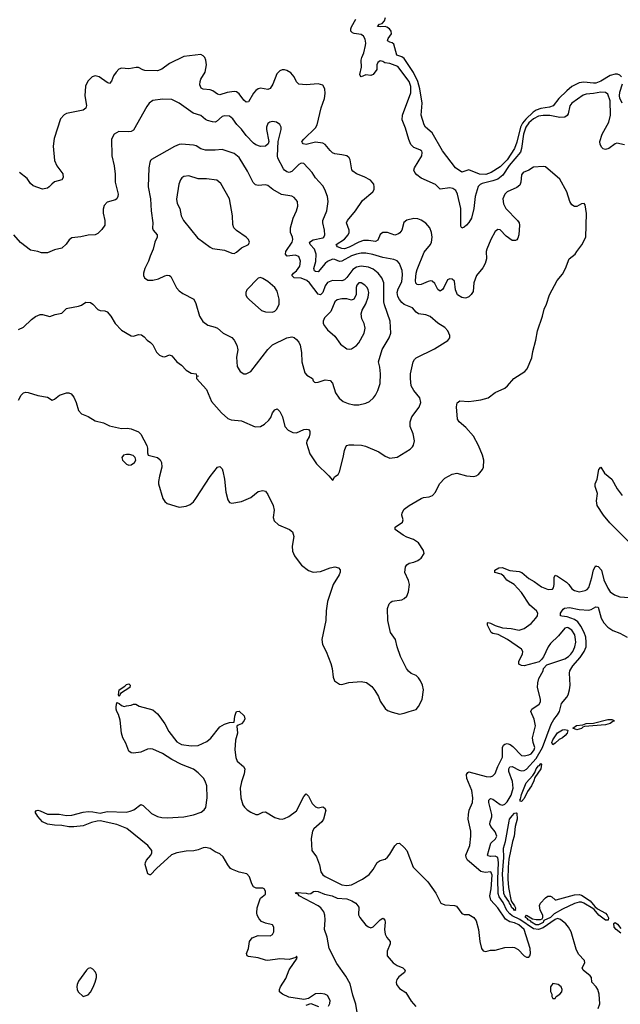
# Model space of a CAD drawing. Header units: inches. Extents: x 2293880 to 2522759, y 823965 to 1006879.
# Tile 61 of 256: x 2321859 to 2326874, y 906285 to 914507. Entities that reach past the tile are written whole.
import ezdxf

# ---------------------------------------------------------------- set-up
doc = ezdxf.new("R2010")
doc.units = ezdxf.units.IN
doc.header["$MEASUREMENT"] = 0
doc.layers.add('C3920', color=7, linetype='Continuous')
doc.layers.add('C3921', color=7, linetype='Continuous')

msp = doc.modelspace()

# ---------------------------------------------------------------- linework, layer by layer
at = {"layer": 'C3920', "color": 5}
for points, elevation in [([(2324176.1, 910000), (2324212.3, 909952.3), (2324270, 909907.7), (2324310, 909893), (2324370, 909900.3), (2324450, 909930.4), (2324490, 909937.3), (2324522, 909930), (2324534, 909914), (2324533.7, 909893.7), (2324526, 909870), (2324477.4, 909790), (2324430, 909649), (2324416.9, 909570), (2324414.3, 909490), (2324382, 909330), (2324386.4, 909290), (2324417.1, 909230), (2324456.3, 909130), (2324467.7, 909090), (2324476, 909016), (2324486, 908986), (2324530, 908958), (2324550, 908956), (2324606.8, 908973.2), (2324710, 908981.3), (2324753.5, 908973.5), (2324799.5, 908939.5), (2324825.5, 908905.5), (2324855.6, 908855.6), (2324870, 908816), (2324910, 908756), (2324930, 908738.8), (2324970, 908724), (2325030, 908706.8), (2325070, 908714.8), (2325110, 908731), (2325170, 908746), (2325189.4, 908770.6), (2325218, 908830), (2325229.3, 908910), (2325220.9, 908950), (2325206.3, 908986.3), (2325189, 909010), (2325168.7, 909030), (2325127.3, 909047.3), (2325105.8, 909065.8), (2325089.4, 909090), (2325039.5, 909190), (2325011.8, 909270), (2324997, 909330), (2324954.5, 909390), (2324934, 909490), (2324929.4, 909590), (2324944.5, 909630), (2324957.4, 909642.6), (2324970, 909650.3), (2325050, 909661.1), (2325070, 909672.4), (2325090, 909693.4), (2325106.6, 909730), (2325112.8, 909790), (2325104.6, 909824.6), (2325075.6, 909890), (2325081.3, 909938.7), (2325090, 909954.8), (2325110, 909967.7), (2325150, 909976.3), (2325182, 909990), (2325195.1, 910000)], 220), ([(2324438, 906270), (2324449.1, 906290.9), (2324450, 906318), (2324430, 906357.2), (2324406, 906370), (2324370, 906374.5), (2324330, 906371.6), (2324270, 906333.2), (2324230, 906324), (2324105.6, 906345.6), (2324053.2, 906370), (2324029.3, 906390), (2324029.3, 906410), (2324036, 906430), (2324080.1, 906499.9), (2324107.6, 906572.4), (2324175.3, 906670), (2324170, 906686), (2324163.6, 906676.4), (2324110, 906659.3), (2324030, 906664), (2323930, 906649.7), (2323910, 906652.4), (2323850, 906673.1), (2323770, 906683.6), (2323759.3, 906690), (2323752.3, 906710), (2323769.6, 906750.4), (2323778.4, 906810), (2323799.5, 906840.5), (2323850, 906859.1), (2323950, 906855.5), (2323970, 906867.7), (2323981.6, 906890), (2323980.7, 906930), (2323970, 906949.2), (2323910, 906962), (2323876.9, 906976.9), (2323857.4, 906997.4), (2323842.6, 907030), (2323838.9, 907050), (2323841.6, 907090), (2323862.9, 907157.1), (2323870, 907171.3), (2323910, 907204.7), (2323912, 907230), (2323899, 907250), (2323890, 907254.5), (2323834.2, 907254.2), (2323810, 907266.6), (2323797.6, 907290), (2323778.4, 907350), (2323755.1, 907375.1), (2323690.6, 907389.4), (2323636, 907410), (2323620.3, 907420.3), (2323596.2, 907450), (2323557.5, 907517.5), (2323530, 907542), (2323490, 907558.4), (2323450, 907586.6), (2323410, 907595), (2323390, 907592.9), (2323350, 907575.8), (2323312.6, 907567.4), (2323250, 907564.5), (2323170, 907550.5), (2323127.7, 907532.3), (2323001.3, 907418.7), (2322950, 907366.6), (2322946.6, 907366.6), (2322930, 907374), (2322907.8, 907452.2), (2322909.6, 907470), (2322918.4, 907490), (2322953.3, 907530), (2322962.4, 907550), (2322962.4, 907570), (2322929.7, 907610), (2322753, 907753), (2322670, 907785.5), (2322530, 907816.5), (2322505.1, 907814.9), (2322457.4, 907802.6), (2322390, 907774.7), (2322310, 907766.6), (2322270, 907767), (2322210, 907778), (2322150, 907779.5), (2322090.6, 907789.4), (2322048.5, 907808.4), (2322010, 907852.3), (2321989.2, 907890.8), (2321998, 907902), (2322010, 907904.9), (2322030, 907900.4), (2322090, 907872.4), (2322188.3, 907871.7), (2322250, 907861.4), (2322295.5, 907864.5), (2322390, 907890.1), (2322430, 907894.5), (2322470, 907891.8), (2322530, 907879.8), (2322590, 907895.1), (2322749.2, 907890.8), (2322782.4, 907897.6), (2322811.8, 907910), (2322870, 907953), (2322890, 907943.8), (2322958.4, 907878.4), (2323010, 907852.5), (2323044.5, 907844.5), (2323090, 907842.4), (2323229.9, 907850.1), (2323310, 907867.4), (2323374.7, 907890), (2323400.4, 907910), (2323411.9, 907928.1), (2323424.7, 908010), (2323420.5, 908110), (2323408.2, 908148.2), (2323392.2, 908172.2), (2323350, 908218.4), (2323310, 908248.2), (2323210, 908287.5), (2323128.5, 908330), (2323050, 908379.4), (2322970, 908416.8), (2322950, 908418.7), (2322925.8, 908414.2), (2322870, 908389.6), (2322810, 908381.2), (2322790, 908385.2), (2322770, 908399), (2322744.4, 908464.4), (2322720.9, 908510), (2322707.6, 908550), (2322697.4, 908657.4), (2322684.7, 908704.7), (2322670, 908729.6), (2322664.1, 908750), (2322663.1, 908770), (2322670, 908804.7), (2322690, 908798), (2322710, 908778.8), (2322730, 908771.3), (2322750, 908778), (2322790, 908782), (2322810, 908792), (2322828.4, 908791.6), (2322855.3, 908775.3), (2322970, 908744.7), (2323010, 908711), (2323030, 908686.8), (2323070, 908626), (2323102.8, 908562.8), (2323170, 908476.5), (2323210, 908454.7), (2323290, 908442.2), (2323350, 908445), (2323420.2, 908479.8), (2323453.6, 908506.4), (2323530, 908601.6), (2323570, 908624.9), (2323610, 908637.3), (2323650, 908642), (2323655.1, 908690), (2323663.3, 908716.7), (2323670, 908730.8), (2323690, 908734), (2323733.7, 908693.7), (2323739, 908670), (2323731.2, 908650), (2323710, 908627.2), (2323682.9, 908617.1), (2323672.5, 908607.5), (2323676.3, 908550), (2323661.2, 908490), (2323655.9, 908410), (2323664.7, 908344.7), (2323674.8, 908314.8), (2323728, 908270), (2323739.5, 908250), (2323734.3, 908210), (2323710, 908144), (2323700.8, 908090), (2323704.4, 908010), (2323722.3, 907950), (2323735.8, 907930), (2323759.3, 907910), (2323790, 907888.9), (2323830, 907870.3), (2323850.7, 907869.3), (2323890, 907890.3), (2323910, 907891.6), (2323990, 907844.2), (2324026.6, 907833.4), (2324050, 907831.6), (2324070, 907836), (2324106.7, 907853.3), (2324170, 907900.4), (2324230, 908021), (2324250, 908042.8), (2324270, 908022.8), (2324301.7, 907961.7), (2324330, 907934), (2324350, 907926), (2324390, 907933), (2324405.2, 907925.2), (2324414.6, 907905.4), (2324395.5, 907830), (2324380.5, 907810), (2324315.5, 907750), (2324303.8, 907730), (2324292.7, 907670), (2324297.3, 907570), (2324336.5, 907516.5), (2324362.6, 907450), (2324374.3, 907390), (2324390, 907367.4), (2324410, 907353.1), (2324550, 907284), (2324590, 907278), (2324630, 907283.2), (2324721.6, 907330), (2324777.4, 907370), (2324809.7, 907410), (2324843.7, 907470), (2324870, 907484.9), (2324910, 907496.3), (2324930, 907513.4), (2324950, 907539.1), (2324990, 907607.7), (2325010, 907626.8), (2325030, 907631), (2325070, 907595.5), (2325090.4, 907570), (2325143.8, 907430), (2325268, 907308), (2325332.2, 907212.2), (2325374.8, 907130), (2325410, 907115.5), (2325490, 907110.8), (2325504.9, 907104.9), (2325550, 907044), (2325570, 907034), (2325610, 907034.8), (2325650.7, 907010), (2325670, 906982), (2325690.7, 906910), (2325701, 906810), (2325714.8, 906750), (2325730, 906731), (2325750, 906725.5), (2325790, 906737.3), (2325830, 906737.1), (2325910, 906759.5), (2325970, 906763.1), (2325990, 906759.5), (2326021.7, 906741.7), (2326070, 906690.8), (2326090, 906678.8), (2326110, 906678), (2326119, 906690), (2326124, 906710), (2326120.9, 906750), (2326071.4, 906910), (2326026.3, 906950), (2325990, 906965.6), (2325950, 906972.6), (2325915.3, 906995.3), (2325850, 907091.7), (2325793.3, 907153.3), (2325784.2, 907190), (2325794.6, 907250), (2325803.4, 907363.4), (2325792.8, 907390), (2325745.7, 907385.7), (2325710, 907394.8), (2325613.4, 907473.4), (2325597.2, 907490), (2325587.7, 907510), (2325584.8, 907530), (2325616.1, 907610), (2325626.2, 907690), (2325626, 907730), (2325604.3, 907830), (2325605.6, 907870), (2325612.5, 907907.5), (2325641, 907970), (2325641.6, 908010), (2325633.3, 908070), (2325592.4, 908170), (2325590, 908204.7), (2325600, 908220), (2325610, 908225), (2325752.6, 908187.4), (2325790, 908184.7), (2325810, 908191.8), (2325830, 908213), (2325849.8, 908270), (2325889.9, 908350), (2325889.9, 908430), (2325899.8, 908450), (2325910, 908458.4), (2325930, 908463), (2325954.8, 908454.8), (2325977.5, 908437.5), (2326050, 908363.2), (2326070, 908360.2), (2326110, 908367.4), (2326130, 908376.9), (2326141.2, 908390), (2326153.9, 908410), (2326159.3, 908430), (2326144.8, 908470), (2326141.4, 908510), (2326165.4, 908610), (2326154, 908666), (2326126.4, 908730), (2326133.7, 908750), (2326195.1, 908790), (2326208.3, 908810), (2326206.9, 908833.1), (2326181.5, 908930), (2326184.4, 908970), (2326194.5, 909005.5), (2326229, 909070), (2326233.2, 909090), (2326259.3, 909120.7), (2326410, 909170.9), (2326440.3, 909190), (2326460.2, 909210), (2326477, 909230), (2326495.2, 909270), (2326501.1, 909310), (2326499.5, 909330), (2326492.8, 909370), (2326470, 909408.7), (2326438.4, 909430), (2326430, 909432.4), (2326410, 909425.8), (2326358, 909362), (2326290, 909298.2), (2326272, 909270), (2326233.4, 909186.6), (2326216.7, 909163.3), (2326195.5, 909144.5), (2326070, 909111.5), (2326050, 909113.6), (2326026.6, 909126.6), (2326026.3, 909150), (2326057.3, 909210), (2326060.4, 909230), (2326047.6, 909250), (2325932.1, 909332.1), (2325852.6, 909372.6), (2325810, 909381.8), (2325796.4, 909390), (2325766, 909450), (2325764.5, 909470), (2325770, 909472.9), (2325790, 909466.5), (2325827.7, 909447.7), (2325889.5, 909429.5), (2325962.8, 909422.9), (2326030.2, 909410.2), (2326070, 909423.2), (2326130, 909465), (2326169.8, 909510), (2326182, 909530), (2326185.3, 909550), (2326173.5, 909570), (2326119.1, 909619.1), (2326050, 909724.7), (2325987.4, 909790), (2325927.3, 909827.3), (2325900.4, 909860.4), (2325878, 909878), (2325825.2, 909890), (2325825.1, 909910), (2325859.3, 909930), (2325888.6, 909931.4), (2325950, 909906.7), (2326030, 909899.8), (2326051.3, 909890), (2326110, 909841.2), (2326155, 909815), (2326215.6, 909770), (2326271.5, 909748.5), (2326308.2, 909751.8), (2326317.2, 909762.8), (2326322.7, 909790), (2326322, 909850), (2326330, 909867.3), (2326350, 909859.5), (2326424.2, 909810), (2326445.2, 909790), (2326470, 909754.3), (2326490, 909739.1), (2326530, 909730.2), (2326579.6, 909740.4), (2326596.3, 909750), (2326610, 909766.4), (2326636.3, 909850), (2326650, 909913), (2326662.6, 909937.4), (2326670, 909945.3), (2326675.4, 909944.6), (2326690, 909942.2), (2326716.1, 909910), (2326735.4, 909830), (2326770, 909758.9), (2326790, 909728.9), (2326824.5, 909704.5), (2326870, 909688.9), (2326990, 909680.3)], 180), ([(2326690, 906251), (2326701.6, 906290), (2326696, 906370), (2326685, 906410), (2326672.1, 906432.1), (2326637.3, 906470), (2326632.9, 906510), (2326623.2, 906523.2), (2326562.5, 906570), (2326554.6, 906590), (2326577.1, 906630), (2326574.8, 906650), (2326523.9, 906703.9), (2326506.2, 906746.2), (2326463.4, 906890), (2326441.2, 906930), (2326417.8, 906957.8), (2326374.4, 906994.4), (2326350, 907000.3), (2326330, 906992.5), (2326230, 906922.7), (2326190, 906910.8), (2326150, 906915), (2326033.5, 906993.4), (2325970, 907023.7), (2325950, 907039.5), (2325927.6, 907067.6), (2325894.9, 907134.9), (2325861.3, 907181.3), (2325853.6, 907210), (2325850.3, 907330), (2325855.6, 907470), (2325850, 907509.8), (2325830, 907523.4), (2325790, 907519.3), (2325770, 907524.4), (2325766.2, 907530), (2325792.7, 907630), (2325832.4, 907667.6), (2325841.6, 907690), (2325830, 907725.5), (2325793, 907770), (2325785.3, 907790), (2325787.1, 907810), (2325801, 907850), (2325801.8, 907870), (2325776.5, 907970), (2325776.1, 907990), (2325790, 908003.9), (2325810, 907999), (2325870, 907953.7), (2325890, 907948.3), (2325910, 907956.3), (2325930, 907977.1), (2325962.7, 908030), (2325978.5, 908090), (2325973.9, 908146.1), (2325943, 908230), (2325942.3, 908250), (2325950, 908268.9), (2325970, 908271.9), (2326030, 908239.6), (2326050, 908235.3), (2326070, 908237.5), (2326090.8, 908249.2), (2326170, 908337.4), (2326224.7, 908430), (2326295.9, 908624.1), (2326317.4, 908662.6), (2326350, 908701.6), (2326366.1, 908730), (2326383, 908797), (2326427.5, 908850), (2326438.8, 908870), (2326450.6, 908910), (2326455.4, 908950), (2326449.9, 909050), (2326453.3, 909070), (2326478.3, 909110), (2326538.4, 909181.6), (2326571.8, 909230), (2326587.4, 909270), (2326589.1, 909310), (2326584.9, 909350), (2326573.2, 909390), (2326543.7, 909443.7), (2326518.3, 909478.3), (2326490, 909498.1), (2326430, 909520.2), (2326384.9, 909524.9), (2326374.5, 909530), (2326375.6, 909550), (2326395.3, 909584.7), (2326408.5, 909591.5), (2326450, 909598.4), (2326530, 909583.1), (2326610, 909575.5), (2326630, 909580.9), (2326670, 909603.9), (2326690, 909600.4), (2326712.8, 909510), (2326737.6, 909470), (2326770, 909433.7), (2326810, 909407.1), (2326870, 909385.2), (2326930, 909351.9)], 160), ([(2324686.9, 906146.9), (2324665.7, 906285.8), (2324641.3, 906361.3), (2324617.3, 906457.3), (2324581.1, 906521.1), (2324506.4, 906626.3), (2324444, 906750), (2324426, 906846), (2324402.9, 906910), (2324409.8, 906990), (2324406.2, 907030), (2324397.9, 907057.9), (2324372.6, 907090), (2324350, 907107.4), (2324192.7, 907190), (2324184.1, 907204.1), (2324164, 907210), (2324163.1, 907216.9), (2324170, 907218), (2324250, 907213.4), (2324270, 907208.2), (2324290, 907210.7), (2324312.3, 907227.7), (2324330, 907231.1), (2324350, 907227.3), (2324404.6, 907204.6), (2324467, 907190), (2324510, 907172.4), (2324590, 907164.8), (2324631.7, 907150), (2324664.6, 907130), (2324690, 907096.3), (2324688.4, 907031.6), (2324699, 907010), (2324750, 906946.4), (2324770, 906931.4), (2324790, 906924), (2324810, 906931.8), (2324870, 906990.3), (2324890, 907003), (2324898.7, 906998.7), (2324908.4, 906988.4), (2324911.5, 906971.5), (2324905.7, 906910), (2324910.4, 906870), (2324924, 906844), (2324951.3, 906810), (2324951.3, 906790), (2324927.3, 906730), (2324928.2, 906690), (2324978.4, 906630), (2325010, 906608.9), (2325057.3, 906590), (2325077.1, 906570), (2325072.7, 906550), (2325025.9, 906514.1), (2325008.1, 906491.9), (2325002.7, 906470), (2325005, 906450), (2325030, 906417.8), (2325082.6, 906382.6), (2325127, 906310), (2325167.3, 906267.3)], 160), ([(2326878, 906878), (2326839.1, 906910), (2326822.8, 906930), (2326820.4, 906959.6), (2326830, 906968), (2326850, 906952.9), (2326876.8, 906916.8)], 140), ([(2324250, 906278), (2324290, 906291.3), (2324352.5, 906267.5)], 180)]:
    msp.add_lwpolyline(points, dxfattribs=dict(at, elevation=elevation))
for points, elevation in [([(2322690, 908855.3), (2322682.7, 908870), (2322690, 908910.6), (2322737.5, 908942.5), (2322750, 908956), (2322770, 908961), (2322776.3, 908956.3), (2322781, 908950), (2322778.8, 908930), (2322700.9, 908879.1)], 180), ([(2326510, 908575.8), (2326476, 908590), (2326508, 908612), (2326562, 908618), (2326590, 908630.2), (2326650, 908633.6), (2326770, 908664.5), (2326803.9, 908663.9), (2326818, 908658), (2326824, 908650), (2326810, 908645.6), (2326790.3, 908630), (2326750, 908617.4), (2326575.1, 908604.9), (2326560.2, 908599.8), (2326550, 908588.3)], 140), ([(2326310, 908451.5), (2326303.4, 908470), (2326310, 908494.2), (2326350, 908552.4), (2326390, 908577.4), (2326410, 908580.3), (2326433.7, 908573.7), (2326436.3, 908570), (2326428.9, 908550), (2326414.7, 908530), (2326390.9, 908509.1), (2326364.6, 908495.4), (2326330, 908464.8)], 140), ([(2326050, 907979.7), (2326040.1, 907980.1), (2326034.5, 907990), (2326041.1, 907998.9), (2326050, 908037.1), (2326086.5, 908133.5), (2326143.8, 908196.2), (2326159.2, 908220.8), (2326170, 908252.5), (2326190, 908276.9), (2326199.6, 908280.4), (2326210, 908297.1), (2326215.3, 908290), (2326209.1, 908250), (2326160.3, 908179.7), (2326152.4, 908150), (2326133.5, 908110), (2326098.7, 908061.3), (2326070, 908003)], 140), ([(2325990, 907069.3), (2325982.4, 907082.4), (2325967.7, 907090), (2325957.2, 907117.2), (2325950, 907122), (2325944, 907144), (2325910, 907189.4), (2325902, 907210), (2325890.5, 907370.5), (2325900.9, 907510), (2325897.8, 907590), (2325914.3, 907645.8), (2325945.2, 907814.8), (2325949.4, 907830.6), (2325970, 907859.7), (2325990, 907881.6), (2326003.6, 907883.6), (2326010, 907882), (2326012.7, 907830), (2325994.8, 907770), (2325988.7, 907690), (2325974.5, 907645.5), (2325943.7, 907496.3), (2325936.2, 907430), (2325933.9, 907330), (2325940.6, 907260.6), (2325960.1, 907160.1), (2325964.8, 907144.8), (2325990, 907108.2), (2325997.5, 907090), (2325994.8, 907074.8), (2326002, 907070)], 140), ([(2326773, 906987), (2326750, 906987.7), (2326694, 907030), (2326656.1, 907076.1), (2326644.4, 907084.4), (2326569.9, 907129.9), (2326550, 907136.7), (2326530, 907137.1), (2326490, 907125.7), (2326390, 907080.6), (2326320.4, 907039.6), (2326290, 907009), (2326235.8, 906984.2), (2326230, 906968.2), (2326190, 906949.5), (2326169.8, 906950), (2326131.6, 906970), (2326123, 906983), (2326104.3, 906990), (2326099.1, 906999.1), (2326083.2, 907010), (2326082.9, 907017.1), (2326090, 907028.2), (2326140.1, 907000.1), (2326170, 906991.9), (2326207.5, 906992.5), (2326220.1, 906999.9), (2326227.4, 907010), (2326226, 907030), (2326205.2, 907070), (2326198.9, 907110), (2326208, 907130), (2326250, 907174.7), (2326270, 907188.1), (2326290, 907187.8), (2326302.4, 907182.4), (2326330, 907158), (2326338, 907158), (2326490, 907199.2), (2326530, 907202.9), (2326550, 907197.5), (2326621.8, 907150), (2326661.1, 907101.1), (2326682.5, 907082.5), (2326750, 907044.7), (2326763.2, 907030), (2326773.9, 907006.1)], 140), ([(2322450, 906589.2), (2322430, 906582.7), (2322417.3, 906570), (2322350, 906477.2), (2322339.3, 906450), (2322337.1, 906430), (2322339.1, 906410), (2322348.3, 906388.3), (2322390, 906351), (2322430, 906364), (2322450, 906386.8), (2322472.4, 906427.6), (2322490, 906471), (2322498.9, 906510), (2322499.7, 906530), (2322492.8, 906552.8), (2322470, 906579)], 220), ([(2326310, 906459.3), (2326290.7, 906430), (2326291, 906391), (2326302, 906370), (2326302, 906350), (2326310, 906334), (2326330, 906334), (2326338, 906350), (2326370, 906371), (2326385.2, 906390), (2326389.3, 906410), (2326380.9, 906430), (2326355.1, 906450)], 180)]:
    msp.add_lwpolyline(points, close=True, dxfattribs=dict(at, elevation=elevation))
at = {"layer": 'C3921', "color": 5}
for points, elevation in [([(2326884.7, 914030), (2326870, 914043.9), (2326850, 914051.5), (2326830, 914052), (2326790, 914041.7), (2326710, 913993.2), (2326670, 913978), (2326650, 913975.8), (2326570, 913985.2), (2326530, 913980.3), (2326470, 913949.1), (2326426, 913914.1), (2326360.7, 913850), (2326312.1, 913787.9), (2326282.6, 913777.4), (2326210, 913765.6), (2326170, 913751), (2326145.2, 913734.8), (2326083.7, 913676.3), (2326057.9, 913642.1), (2326041.7, 913610), (2326010, 913485.3), (2325990, 913432.2), (2325930, 913337.6), (2325870, 913279.4), (2325796.1, 913230), (2325750, 913214.5), (2325697.8, 913217.8), (2325610, 913252.9), (2325550, 913234), (2325497.2, 913270), (2325390, 913412), (2325302.6, 913562.6), (2325248, 913610), (2325235.8, 913630), (2325210.8, 913710), (2325220.2, 913810), (2325199.9, 913930), (2325184.2, 913990), (2325147, 914067), (2325070, 914181.4), (2325050, 914197.6), (2325007.1, 914210), (2324981.7, 914301.7), (2324970, 914314.5), (2324950, 914318.4), (2324929.7, 914330), (2324935.1, 914350), (2324964.5, 914390), (2324959.6, 914410), (2324946.6, 914430), (2324925.1, 914445.1), (2324910, 914449.6), (2324870, 914446.3), (2324847, 914450), (2324862, 914470), (2324885.6, 914474.4), (2324903.7, 914496.3), (2324914.1, 914525.9)], 160), ([(2326910, 913462.7), (2326845.5, 913474.5), (2326830, 913468.9), (2326777.6, 913430), (2326750, 913421.6), (2326730, 913427.3), (2326718.5, 913438.5), (2326705.7, 913465.7), (2326703.4, 913490), (2326721.2, 913550), (2326776.7, 913650), (2326791, 913710), (2326788.2, 913830), (2326770, 913885.1), (2326750, 913899.4), (2326710, 913901.5), (2326650, 913889.2), (2326590, 913886.2), (2326563, 913877), (2326469.1, 913810), (2326453.4, 913786.6), (2326438.2, 913721.7), (2326430, 913707.1), (2326410, 913692), (2326370.2, 913689.8), (2326286.6, 913706.6), (2326230, 913707.5), (2326190, 913700.3), (2326150, 913678.6), (2326110, 913645.4), (2326084.4, 913610), (2326065.9, 913550), (2326049.4, 913430.6), (2326039.3, 913400.7), (2325945.3, 913290), (2325892.1, 913207.9), (2325850, 913175), (2325810, 913160.6), (2325720.7, 913139.3), (2325702.3, 913130), (2325686.6, 913113.4), (2325663.2, 913030), (2325651.1, 912928.9), (2325630.1, 912850), (2325610, 912813), (2325590, 912791.2), (2325570, 912773.3), (2325550, 912766.6), (2325542.6, 912782.6), (2325540.9, 912800.9), (2325541.2, 912930), (2325514.8, 913050), (2325499.6, 913079.6), (2325476.7, 913096.7), (2325450, 913102.2), (2325370, 913092.4), (2325330.9, 913130), (2325210, 913184.4), (2325174, 913210), (2325157.5, 913230), (2325151.1, 913250), (2325156.1, 913270), (2325215.8, 913370), (2325218.8, 913398.8), (2325215.6, 913410), (2325200.5, 913420.5), (2325150, 913438.2), (2325125.9, 913465.9), (2325106.7, 913506.7), (2325079.7, 913599.7), (2325052, 913670), (2325054.9, 913710), (2325123.8, 913896.2), (2325124.2, 913950), (2325110, 913991.9), (2325015.9, 914115.9), (2324950, 914139.9), (2324906.5, 914146.5), (2324890, 914158.7), (2324870, 914163.9), (2324848.7, 914150), (2324840.9, 914130), (2324840.2, 914090), (2324810, 914047.8), (2324790, 914040.9), (2324750, 914045.6), (2324710, 914029.8), (2324701.1, 914041.1), (2324698.7, 914050), (2324712.9, 914110), (2324709.9, 914170.1), (2324714.3, 914190), (2324733.2, 914230), (2324746.2, 914290), (2324748.6, 914310), (2324743.5, 914343.5), (2324728.9, 914368.9), (2324710, 914381.9), (2324651.5, 914391.5), (2324636.6, 914396.6), (2324623.5, 914410), (2324623.1, 914430), (2324630, 914447.3), (2324666, 914510)], 180), ([(2325195.1, 910000), (2325210, 910011.3), (2325236, 910050), (2325230, 910075.3), (2325190, 910139.3), (2325145.9, 910165.9), (2325090, 910185.7), (2325061.7, 910201.7), (2324995.1, 910250), (2324993.2, 910270), (2325055.1, 910310), (2325060.7, 910330), (2325049.8, 910369.8), (2325051.9, 910390), (2325070, 910419), (2325110, 910449.2), (2325210, 910507.4), (2325230, 910516.5), (2325276.9, 910523.1), (2325306, 910534), (2325330, 910562.8), (2325362.9, 910630), (2325410, 910677.1), (2325470, 910712.2), (2325510, 910721.1), (2325590, 910698.4), (2325650, 910693), (2325670, 910698), (2325689.2, 910710), (2325723.7, 910750), (2325732.3, 910770), (2325734, 910830), (2325722.9, 910870), (2325689.6, 910950), (2325647.6, 911030), (2325582.8, 911102.8), (2325527.9, 911147.9), (2325515.1, 911170), (2325506.5, 911273.5), (2325512, 911308), (2325535.1, 911324.9), (2325610, 911319.5), (2325650, 911323.1), (2325710, 911331.8), (2325770, 911350.4), (2325830, 911392.7), (2325909.7, 911430.3), (2325932.7, 911450), (2325983.7, 911510), (2326076.2, 911570), (2326095.1, 911590), (2326135.8, 911684.2), (2326143.3, 911736.7), (2326168.3, 911830), (2326182.3, 911910), (2326225.1, 912030), (2326236.9, 912090), (2326257, 912130), (2326282, 912210), (2326346.2, 912330), (2326390, 912383.1), (2326416.4, 912430), (2326447.8, 912510), (2326495.6, 912550), (2326511.8, 912570), (2326553, 912627), (2326585.4, 912690), (2326591.2, 912888.8), (2326580.2, 912960.2), (2326571.5, 912971.5), (2326550, 912969.4), (2326510, 912948), (2326490, 912948.2), (2326470, 912960.5), (2326451.1, 912990), (2326427.1, 913070), (2326370, 913174.7), (2326250, 913277.6), (2326230, 913281.3), (2326150, 913274.4), (2326111, 913249), (2326062.9, 913230), (2326047.8, 913210), (2326042.5, 913150), (2326033.7, 913126.3), (2326010, 913104.2), (2325930, 913068.9), (2325910, 913049.7), (2325893.7, 913010), (2325897.1, 912970), (2325917.6, 912930), (2326016.6, 912830), (2326028.8, 912810), (2326031.3, 912790), (2326025.4, 912710), (2326018.7, 912681.3), (2326010, 912667.6), (2325997.4, 912662.6), (2325970, 912664), (2325920, 912700), (2325870, 912751.1), (2325850, 912755.6), (2325830, 912739.5), (2325792.6, 912670), (2325759.1, 912590), (2325754.2, 912570), (2325755.8, 912510), (2325744.5, 912470), (2325724.9, 912435.1), (2325673.6, 912370), (2325651.5, 912310), (2325644.1, 912235.9), (2325628.2, 912211.8), (2325610, 912193.6), (2325590, 912182.9), (2325577.6, 912182.4), (2325550, 912188.2), (2325513.6, 912210), (2325497.3, 912250), (2325490, 912324), (2325470, 912340.4), (2325450, 912344), (2325430, 912335.6), (2325401.5, 912270), (2325390, 912253.3), (2325370, 912239.7), (2325350, 912254.5), (2325324.7, 912304.7), (2325302.9, 912322.9), (2325290, 912326.2), (2325270, 912320.7), (2325210, 912296.5), (2325190, 912292.9), (2325176.3, 912296.3), (2325166.2, 912306.2), (2325163.6, 912330), (2325169.4, 912390), (2325177.9, 912422.1), (2325234.8, 912565.2), (2325290, 912630.5), (2325297.8, 912650), (2325301.8, 912690), (2325296.8, 912730), (2325282.7, 912770), (2325250, 912808.4), (2325212.1, 912832.1), (2325182.9, 912842.9), (2325150, 912846.5), (2325090, 912831.5), (2325067.1, 912812.9), (2325050.1, 912750), (2325034.1, 912725.9), (2325022.7, 912717.3), (2324990, 912708.7), (2324930, 912729.9), (2324890, 912730.5), (2324867.4, 912712.6), (2324850, 912666), (2324830, 912653.6), (2324770, 912664.1), (2324730, 912663), (2324690, 912648), (2324610, 912606.8), (2324570, 912593.6), (2324550, 912594.9), (2324513.5, 912610), (2324504.2, 912624.2), (2324501.5, 912630), (2324570, 912675), (2324600.5, 912710), (2324609.1, 912730), (2324609.1, 912750), (2324586.4, 912810), (2324596.4, 912830), (2324662.4, 912910), (2324721.8, 912998.2), (2324807.6, 913070), (2324818, 913090), (2324819.7, 913110), (2324814.8, 913134.7), (2324787.1, 913167.1), (2324734.9, 913194.9), (2324670, 913219.1), (2324641.1, 913241.1), (2324633.3, 913253.3), (2324617.1, 913337.1), (2324610, 913353.2), (2324590, 913369.3), (2324550, 913379.5), (2324490, 913385.4), (2324470, 913396), (2324450, 913414.3), (2324410, 913465.7), (2324390, 913476.2), (2324330, 913485), (2324250, 913466), (2324224.7, 913470), (2324219.5, 913479.5), (2324215.1, 913490), (2324230, 913508.7), (2324330, 913605), (2324344, 913630), (2324376.2, 913770), (2324403.1, 913850), (2324409.6, 913889.6), (2324407, 913930), (2324390, 913961.2), (2324350, 913971.6), (2324250, 913963.5), (2324190, 913969.7), (2324170, 913986.6), (2324149.7, 914030), (2324122.8, 914062.8), (2324090, 914082.6), (2324070, 914088.4), (2324050, 914087.2), (2324030, 914080.4), (2324005.1, 914054.9), (2323971.6, 913968.4), (2323950, 913932.8), (2323930, 913923.1), (2323870, 913934.2), (2323850, 913929.7), (2323830, 913916), (2323810, 913893.5), (2323770, 913819.7), (2323750, 913818.7), (2323730, 913835.3), (2323690, 913888.5), (2323670, 913903.5), (2323650, 913906), (2323590, 913898.2), (2323530, 913879.1), (2323510, 913884), (2323471.9, 913911.9), (2323450, 913921.4), (2323390, 913926.9), (2323374.9, 913934.9), (2323363.8, 913963.8), (2323366.6, 913990), (2323371.2, 914010), (2323407.1, 914070), (2323418.9, 914130), (2323413, 914170), (2323403.6, 914190), (2323390, 914205.1), (2323370, 914216.2), (2323230, 914198.7), (2323110, 914141.1), (2323046.6, 914093.4), (2323010, 914080.2), (2322903.7, 914083.7), (2322887.3, 914087.3), (2322850, 914106.3), (2322830, 914108.2), (2322770, 914097.4), (2322710, 914100.7), (2322687, 914093), (2322664, 914070), (2322642.8, 914037.2), (2322625.8, 913994.2), (2322610, 913974), (2322590, 913981.2), (2322522, 914030), (2322490, 914038.4), (2322464, 914030), (2322427.7, 913992.2), (2322408.1, 913951.9), (2322401.6, 913870), (2322417.6, 913790), (2322411.6, 913768.4), (2322388.6, 913751.4), (2322250, 913722.4), (2322229, 913711), (2322200.7, 913679.3), (2322146.2, 913513.8), (2322137.3, 913450), (2322150.3, 913330), (2322170, 913285.5), (2322218.5, 913218.5), (2322223.1, 913190), (2322210, 913169.6), (2322150, 913152.7), (2322126.2, 913133.8), (2322106, 913110), (2322090, 913100.9), (2322050, 913092.7), (2321970, 913120.7), (2321950, 913139.3), (2321921, 913181), (2321858.4, 913230)], 220), ([(2326890, 913809.6), (2326870, 913852.3), (2326867, 913870), (2326870, 913901.6), (2326891.3, 913970)], 160), ([(2321850, 911919.1), (2321890, 911940.7), (2321956.6, 912003.4), (2321990, 912027.7), (2322030, 912044), (2322050, 912044.9), (2322110, 912027.3), (2322155.1, 912044.9), (2322210, 912057.3), (2322250, 912094.8), (2322260.7, 912099.3), (2322350, 912114.9), (2322375.6, 912124.4), (2322410, 912147.7), (2322450, 912144.9), (2322470, 912132.7), (2322510, 912087), (2322530, 912078.7), (2322570, 912074.9), (2322590, 912066.8), (2322620.7, 912030), (2322656.3, 911970), (2322710, 911914), (2322790, 911866.8), (2322810, 911864), (2322850, 911877.3), (2322875.9, 911875.9), (2322898.8, 911858.8), (2322922, 911830), (2322950, 911811.3), (2322970, 911791.3), (2323002, 911730), (2323026.7, 911706.7), (2323050, 911694), (2323070, 911690.7), (2323110, 911707.7), (2323130, 911700.7), (2323170, 911650.8), (2323210, 911622.8), (2323250, 911580.7), (2323290, 911556), (2323332, 911550), (2323334, 911534), (2323352, 911530), (2323334, 911526), (2323336, 911510), (2323419.6, 911419.6), (2323459.7, 911319.7), (2323543.5, 911223.5), (2323596, 911176), (2323625.2, 911165.3), (2323710, 911158), (2323826.1, 911106.1), (2323869.7, 911110.3), (2323902.7, 911130), (2323938.3, 911161.7), (2323955.3, 911184.7), (2323970, 911222.8), (2323989.7, 911250.3), (2324010, 911256.3), (2324030, 911234.8), (2324054, 911190), (2324074, 911110), (2324100.2, 911080.2), (2324140.6, 911060.6), (2324170, 911057), (2324230, 911083.6), (2324250, 911088.5), (2324270, 911084.9), (2324281.6, 911070), (2324282.4, 911050), (2324275.6, 911024.4), (2324257.3, 910990), (2324253.4, 910970), (2324280.5, 910880.5), (2324337.5, 910797.5), (2324439.1, 910699.1), (2324470, 910662), (2324475.3, 910664.7), (2324488, 910690), (2324519, 910710), (2324529.5, 910730.5), (2324560.7, 910850), (2324569.5, 910910.5), (2324580.7, 910939.3), (2324590, 910950.7), (2324610, 910956.3), (2324650, 910958), (2324713.7, 910953.7), (2324746.6, 910946.6), (2324857.3, 910897.3), (2324910, 910862.8), (2324950, 910846), (2325010, 910854.8), (2325118.3, 910921.7), (2325139.1, 910940.9), (2325147.2, 910952.8), (2325154.5, 910990), (2325143.7, 911050), (2325118.4, 911110), (2325118.7, 911150), (2325134.3, 911190), (2325195.4, 911270), (2325208.3, 911310), (2325198.5, 911350), (2325148.6, 911410), (2325127.3, 911450), (2325121, 911510), (2325122.2, 911550), (2325143.5, 911650), (2325155.6, 911670), (2325170, 911682), (2325321.6, 911758.4), (2325433, 911827), (2325449.3, 911850), (2325449.4, 911870), (2325432.3, 911910), (2325410, 911936), (2325350, 911972.3), (2325287.2, 912027.2), (2325250, 912043), (2325189.8, 912049.8), (2325170, 912063.6), (2325139.6, 912099.6), (2325070, 912129.8), (2325050, 912144.6), (2325030, 912169.8), (2325015.2, 912195.2), (2325010.9, 912230), (2325020.2, 912259.8), (2325050, 912318.4), (2325055.1, 912375.1), (2325051.1, 912411.1), (2325039.8, 912450), (2325029.8, 912469.8), (2325010, 912492.8), (2324983.1, 912503.1), (2324890, 912521.6), (2324807.2, 912547.1), (2324750, 912556.2), (2324710, 912556.6), (2324670, 912548.9), (2324630, 912534), (2324550, 912490.5), (2324530, 912487.6), (2324490, 912505.3), (2324470, 912505.8), (2324430, 912487.2), (2324409.7, 912470.3), (2324350, 912402.7), (2324330, 912403.8), (2324321.7, 912410), (2324314, 912430), (2324331.2, 912488.8), (2324333.4, 912550), (2324319.9, 912590), (2324283.5, 912630), (2324279.8, 912650), (2324310, 912667.9), (2324390, 912685.8), (2324397.4, 912690), (2324407.7, 912710), (2324403.7, 912750), (2324389, 912810), (2324389.8, 912830), (2324422.4, 912910), (2324435.4, 912990), (2324429.7, 913030), (2324407.9, 913087.9), (2324390, 913118.4), (2324330, 913187.3), (2324302, 913230), (2324230, 913307.3), (2324210, 913309.6), (2324190, 913296.9), (2324130, 913240.5), (2324110, 913232.1), (2324090, 913236.8), (2324070, 913249.8), (2324061.8, 913261.8), (2324015.3, 913350), (2324011.9, 913370), (2324016.3, 913490), (2324042.9, 913590), (2324042.7, 913610), (2324032.1, 913632.1), (2324002, 913650), (2323970, 913657), (2323948.3, 913651.7), (2323930, 913639), (2323919.3, 913610), (2323919.5, 913590), (2323938.4, 913490), (2323933, 913470), (2323910, 913449.6), (2323870, 913447.6), (2323830, 913462.2), (2323810, 913476.4), (2323750, 913540.4), (2323711.6, 913591.6), (2323672.6, 913632.6), (2323639.4, 913679.4), (2323610, 913700.4), (2323570, 913704.7), (2323550, 913698.5), (2323502.7, 913657.3), (2323490, 913651.9), (2323470, 913655.2), (2323426.4, 913666.4), (2323410, 913674.2), (2323370, 913706), (2323306.5, 913726.5), (2323190, 913809.7), (2323130, 913839.6), (2323050, 913844.2), (2322970, 913832.8), (2322940.5, 913810), (2322919.2, 913780.8), (2322810, 913583.7), (2322790, 913574), (2322770, 913571.6), (2322687.4, 913572.6), (2322647.3, 913550), (2322624.9, 913510), (2322627.2, 913370), (2322647.8, 913287.8), (2322655.8, 913215.8), (2322655.3, 913150), (2322681.3, 913050), (2322679.3, 913030), (2322670.3, 913009.7), (2322658.7, 913001.3), (2322590, 912983.7), (2322564.4, 912955.6), (2322554.6, 912925.4), (2322556.5, 912890), (2322570.4, 912829.6), (2322570.4, 912790), (2322544.4, 912755.6), (2322510, 912722), (2322488.5, 912711.5), (2322430, 912708), (2322370, 912692.6), (2322294.9, 912685.1), (2322272.4, 912667.6), (2322247.3, 912632.7), (2322210, 912599.6), (2322150, 912586), (2322090, 912559.5), (2322040.1, 912560.1), (2322010, 912572.3), (2321950, 912582), (2321866.4, 912646.4), (2321810, 912709.4)], 240), ([(2321849.4, 911330), (2321870, 911371), (2321890, 911390.8), (2321910, 911396), (2321930, 911394.8), (2322010, 911367.7), (2322090, 911354), (2322130, 911331), (2322150, 911338.8), (2322190, 911370.8), (2322249.4, 911390.6), (2322270, 911390.7), (2322290, 911382.8), (2322310, 911354.8), (2322330.5, 911310), (2322350, 911244.7), (2322375.2, 911215.2), (2322430, 911193), (2322490, 911158.4), (2322559.6, 911139.6), (2322610, 911116.3), (2322710, 911093.4), (2322754.9, 911094.9), (2322790, 911090.7), (2322850, 911064.7), (2322870, 911044.7), (2322920.7, 910950), (2322926.8, 910930), (2322924.7, 910890), (2322931.3, 910871.3), (2323010.4, 910850.4), (2323030.5, 910830.5), (2323042, 910810), (2323044.9, 910770), (2323024.9, 910695.1), (2323017.3, 910650), (2323018.8, 910630), (2323053.4, 910510), (2323070, 910484), (2323090, 910467.7), (2323190, 910436.3), (2323250, 910445.5), (2323282, 910458), (2323310, 910482), (2323330, 910507.3), (2323450, 910693), (2323509.8, 910770.2), (2323530, 910775.5), (2323550, 910756), (2323555.9, 910735.9), (2323569.1, 910669.1), (2323580.4, 910560.4), (2323596.2, 910496.2), (2323610, 910476.3), (2323630.5, 910470.5), (2323710, 910483), (2323790, 910515.8), (2323850, 910568), (2323890, 910576.3), (2323910, 910570.7), (2323930, 910541), (2323974.3, 910450), (2323982.3, 910410), (2323976.4, 910350), (2323982.6, 910322.6), (2324020.7, 910290), (2324110.7, 910250), (2324135.5, 910230), (2324148, 910190), (2324133, 910110), (2324138, 910070), (2324153.4, 910030), (2324176.1, 910000)], 220), ([(2326945.9, 910145.9), (2326785.1, 910305.1), (2326732.1, 910370), (2326681.1, 910450), (2326675.4, 910490), (2326684.7, 910550), (2326665.1, 910610), (2326665.1, 910630), (2326680.5, 910670), (2326694, 910750), (2326710, 910771), (2326740.7, 910720.7), (2326802.4, 910670), (2326846.3, 910590), (2326890, 910533.4)], 180)]:
    msp.add_lwpolyline(points, dxfattribs=dict(at, elevation=elevation))
for points, elevation in [([(2323210, 913468.2), (2323190, 913464.1), (2323152.7, 913447.3), (2322959.9, 913340.1), (2322950.2, 913329.8), (2322945.1, 913314.9), (2322936, 913270), (2322931.4, 913110), (2322952.2, 913010), (2322956.1, 912910), (2322970.2, 912810), (2322967.1, 912767.1), (2322972.7, 912750), (2323006, 912710), (2323006.4, 912690), (2322988.5, 912650), (2322973.4, 912590), (2322947.3, 912532.7), (2322934.4, 912490), (2322904.4, 912430), (2322892.7, 912390), (2322893, 912370), (2322902, 912350), (2322930, 912333), (2322970, 912330.4), (2323017.1, 912342.9), (2323070, 912368.2), (2323090, 912373), (2323110, 912370.6), (2323121.6, 912361.6), (2323168.9, 912268.9), (2323190, 912244), (2323220.9, 912220.9), (2323313.4, 912173.4), (2323330, 912136), (2323360.4, 912030), (2323387.7, 911987.7), (2323430, 911955.5), (2323490, 911940.4), (2323510, 911930.4), (2323557.3, 911890), (2323630, 911852.2), (2323650.4, 911830), (2323672.2, 911790), (2323680.3, 911750), (2323670.4, 911690), (2323676, 911610), (2323701, 911570), (2323730, 911550.8), (2323750, 911550.7), (2323790, 911570.5), (2323930, 911752.7), (2323968.6, 911791.4), (2324090, 911850.4), (2324130, 911857.6), (2324150, 911852), (2324170, 911837.1), (2324190, 911813.4), (2324199.5, 911790), (2324212.3, 911727.7), (2324214.9, 911650), (2324238.3, 911558.3), (2324257.7, 911537.8), (2324304.9, 911510), (2324310, 911492), (2324320.7, 911480.7), (2324330, 911476), (2324350, 911479.1), (2324410, 911498.7), (2324450, 911494.9), (2324470, 911470.7), (2324496.9, 911390), (2324527.3, 911347.3), (2324559.4, 911319.4), (2324602.4, 911302.4), (2324650, 911291.9), (2324690, 911291.1), (2324750, 911304.4), (2324780.3, 911319.7), (2324813.3, 911350), (2324829.8, 911370.2), (2324849.7, 911410), (2324868, 911470), (2324871.1, 911550), (2324865.9, 911605.9), (2324854, 911650), (2324885.9, 911754.1), (2324942.7, 911850), (2324957.6, 911890), (2324950.8, 911990), (2324905, 912125), (2324900.2, 912150), (2324898.8, 912310), (2324881.8, 912350), (2324851.4, 912390), (2324810, 912422.6), (2324770, 912439), (2324710, 912448.5), (2324670, 912441.1), (2324639.7, 912420.3), (2324590, 912354.4), (2324570, 912335.5), (2324550, 912327.5), (2324470, 912327.8), (2324430, 912311.4), (2324410, 912284.4), (2324390, 912227.6), (2324370, 912209.1), (2324350, 912215.4), (2324277.8, 912310), (2324255.4, 912330), (2324210, 912349.5), (2324150.6, 912350.6), (2324129.9, 912369.9), (2324144.8, 912390), (2324170, 912410.1), (2324196.9, 912450), (2324204.1, 912490), (2324190.8, 912530), (2324159.6, 912539.6), (2324092.9, 912532.9), (2324090, 912533.7), (2324077.2, 912550), (2324082.3, 912570), (2324133.3, 912650), (2324138.8, 912670), (2324136.8, 912690), (2324119.8, 912730), (2324121, 912770), (2324142.5, 912850), (2324171.3, 912910), (2324181.5, 912950), (2324177.2, 912990), (2324150, 913023.1), (2324130, 913033.6), (2324045.8, 913045.8), (2323973.3, 913090), (2323930, 913122.4), (2323910, 913127.7), (2323850, 913122.2), (2323828.9, 913128.9), (2323808.4, 913148.4), (2323762.1, 913242.1), (2323690, 913356.3), (2323650, 913389.6), (2323550, 913424.2), (2323490, 913416.9), (2323410, 913417.7), (2323370, 913428.4), (2323332.2, 913452.2), (2323310, 913459.8)], 260), ([(2323270, 913203.5), (2323230, 913197.6), (2323212.9, 913187.1), (2323200.3, 913170), (2323187.3, 913132.7), (2323167, 913007), (2323173, 912973), (2323195.6, 912930), (2323208.2, 912868.2), (2323227.4, 912830), (2323344.1, 912684.1), (2323450, 912606.7), (2323470, 912596.4), (2323570, 912581.3), (2323630, 912556.4), (2323650, 912554.9), (2323670, 912564.9), (2323710, 912600.7), (2323768.7, 912630), (2323779, 912650), (2323769.2, 912670), (2323749.2, 912690), (2323670, 912747.3), (2323647.8, 912770), (2323637.4, 912797.4), (2323634.8, 912870), (2323611.1, 913010), (2323538.8, 913138.8), (2323506.2, 913166.2), (2323417.6, 913177.6), (2323350, 913178.6)], 280), ([(2323870, 912353.2), (2323850, 912349), (2323754.8, 912250), (2323746.8, 912230), (2323746, 912210), (2323756, 912190), (2323774.8, 912170), (2323878.4, 912078.4), (2323910, 912066.7), (2323970, 912063.6), (2323990, 912073.4), (2324005.4, 912090), (2324025.6, 912130), (2324026.1, 912173.9), (2324010, 912240.9), (2323990, 912271.5), (2323930, 912322), (2323890, 912346.6)], 280), ([(2324710, 912310.8), (2324690, 912309.7), (2324673.8, 912290), (2324669.5, 912269.5), (2324669.1, 912210), (2324650, 912173.6), (2324630, 912166), (2324590, 912175.3), (2324550, 912176.4), (2324510, 912166.3), (2324490, 912149.5), (2324456.5, 912070), (2324402.8, 912017.2), (2324394, 911990), (2324394, 911970), (2324402.8, 911950), (2324430, 911916.3), (2324490, 911865.5), (2324538, 911798), (2324590, 911758), (2324610, 911755.5), (2324630, 911759.3), (2324670, 911786), (2324690, 911808.2), (2324734.5, 911890), (2324744.4, 911930), (2324736.4, 911970), (2324716.3, 912010), (2324709.4, 912050), (2324718.4, 912081.6), (2324750, 912134), (2324768, 912190), (2324773.2, 912230), (2324769.8, 912249.8), (2324759.7, 912270), (2324741.6, 912290)], 280), ([(2322750, 910877), (2322724.7, 910870), (2322711.3, 910850), (2322718, 910830), (2322750, 910796), (2322770, 910786.8), (2322790, 910790.8), (2322817.2, 910810), (2322829, 910830), (2322824, 910850), (2322806.3, 910866.3), (2322776.2, 910876.2)], 220)]:
    msp.add_lwpolyline(points, close=True, dxfattribs=dict(at, elevation=elevation))

doc.saveas('drawing.dxf')
